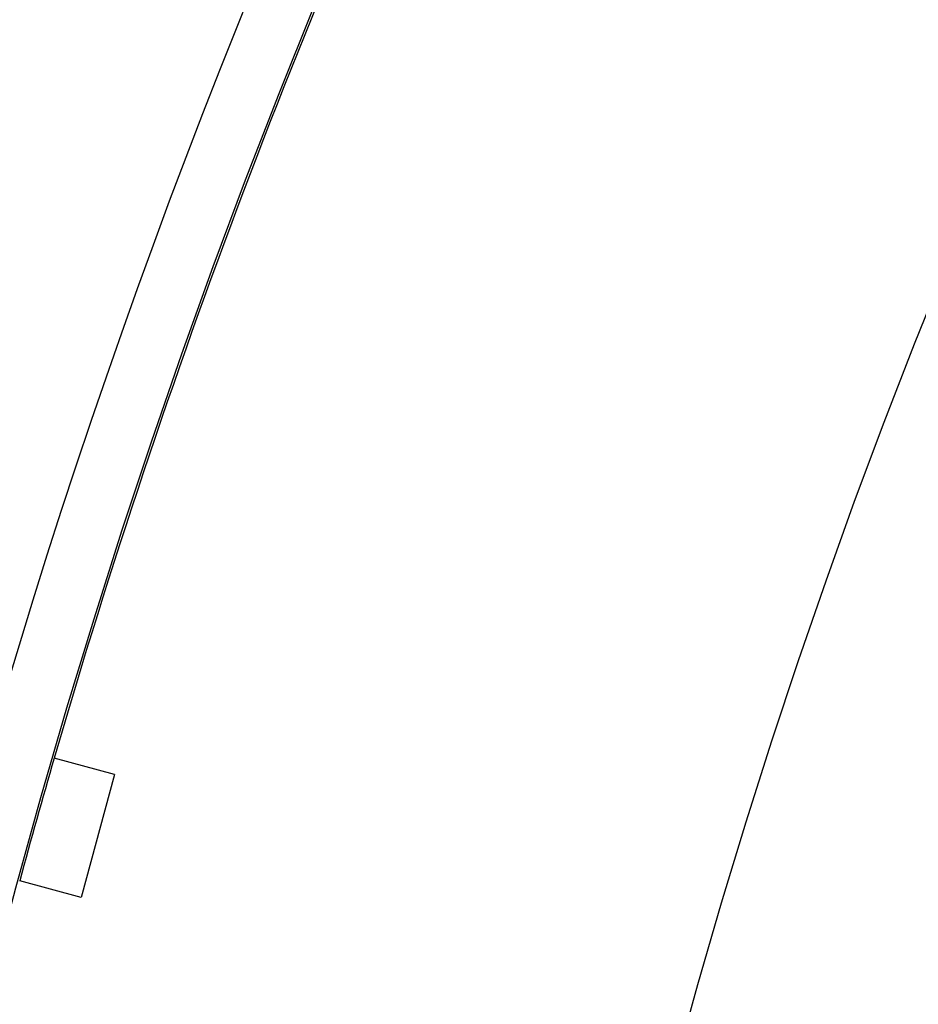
# Model space of a CAD drawing. Header units: millimetres. Extents: x 50 to 4150, y 50 to 2920.
# Tile 53 of 167: x 1268.514 to 1269.219, y 2012.368 to 2013.141. Entities that reach past the tile are written whole.
import ezdxf

# ---------------------------------------------------------------- set-up
doc = ezdxf.new("R2010")
doc.units = ezdxf.units.MM
doc.header["$LTSCALE"] = 10
doc.linetypes.add('SLD-Solido', pattern=[0])
doc.layers.add('QUOTE', color=1, linetype='SLD-Solido')
doc.styles.add('SLDTEXTSTYLE0', font='GOTHIC.TTF', dxfattribs={"width": 0.913})
doc.dimstyles.new('SLDDIMSTYLE0', dxfattribs={"dimtxt": 26.458333, "dimasz": 20, "dimexe": 0, "dimexo": 0.0625, "dimgap": 6.614583, "dimtad": 1, "dimdec": 1, "dimrnd": 1e-09, "dimzin": 12, "dimdsep": 46, "dimtxsty": 'SLDTEXTSTYLE0', "dimsah": 1, "dimcen": 0.09, "dimadec": 0, "dimazin": 3, "dimtfac": 1, "dimtdec": 1, "dimtofl": 0, "dimtmove": 0, "dimatfit": 3, "dimfxl": 1, "dimfrac": 2, "dimtolj": 1, "dimtzin": 12, "dimarcsym": 0})

# ---------------------------------------------------------------- blocks, each defined once
blk = doc.blocks.new('_D')
at = {"layer": 'QUOTE', "transparency": 16777216}
for p, q in [((784.25472, 2020.90096), (784.25472, 2701.32085)), ((1764.25472, 2020.90096), (1764.25472, 2701.32085)), ((1764.25472, 2691.32085), (784.25472, 2691.32085))]:
    blk.add_line(p, q, dxfattribs=at)
for points in [[(784.25472, 2691.32085), (804.25472, 2688.82085), (804.25472, 2693.82085)], [(1764.25472, 2691.32085), (1744.25472, 2693.82085), (1744.25472, 2688.82085)]]:
    blk.add_solid(points, dxfattribs=at)
at = {"layer": 'QUOTE', "transparency": 16777216, "char_height": 26.458333, "attachment_point": 1, "style": 'SLDTEXTSTYLE0'}
for s, insert in [('%%c', (1244.67629, 2725.11724)), ('980', (1284.61368, 2725.11724))]:
    blk.add_mtext(s, dxfattribs=dict(at, insert=insert))
blk = doc.blocks.new('_D_1')
at = {"layer": 'QUOTE', "transparency": 16777216}
for p, q in [((794.25472, 2020.90096), (794.25472, 2573.35478)), ((1754.25472, 2020.90096), (1754.25472, 2573.35478)), ((1754.25472, 2563.35478), (794.25472, 2563.35478))]:
    blk.add_line(p, q, dxfattribs=at)
for points in [[(794.25472, 2563.35478), (814.25472, 2560.85478), (814.25472, 2565.85478)], [(1754.25472, 2563.35478), (1734.25472, 2565.85478), (1734.25472, 2560.85478)]]:
    blk.add_solid(points, dxfattribs=at)
at = {"layer": 'QUOTE', "transparency": 16777216, "char_height": 26.458333, "attachment_point": 1, "style": 'SLDTEXTSTYLE0'}
for s, insert in [('%%c', (1244.67629, 2597.15116)), ('960', (1284.61368, 2597.15116))]:
    blk.add_mtext(s, dxfattribs=dict(at, insert=insert))

msp = doc.modelspace()

# ---------------------------------------------------------------- linework, layer by layer
for p, q in [((1268.5884, 2012.54801), (1268.54097, 2012.56093)), ((1268.5884, 2012.54801), (1268.56212, 2012.45153)), ((1268.56212, 2012.45153), (1268.51387, 2012.46467))]:
    msp.add_line(p, q)
for radius in [490, 490, 480, 480, 150, 148.158, 147.01142, 145.16941, 62.63041, 62.06169, 20, 20, 10.5, 10, 10, 8.25, 8.25, 8, 8, 7.5, 6.5, 6.5, 6, 6, 5.95, 5.4141]:
    msp.add_circle((1274.25472, 2010.90096), radius)
for start, end in [(154.763292, 163.800292), (163.800292, 164.763292)]:
    msp.add_arc((1274.25472, 2010.90096), 5.95, start, end)

# ---------------------------------------------------------------- dimensions: what is measured, and where the dimension line sits
at = {"layer": 'QUOTE'}
for base, p1, p2, picture, middle in [((784.25472, 2691.32085), (1764.25472, 2010.90096), (784.25472, 2010.90096), '_D', (1293.96964, 2691.32085)), ((794.25472, 2563.35478), (1754.25472, 2010.90096), (794.25472, 2010.90096), '_D_1', (1293.96964, 2563.35478))]:
    dim = msp.add_linear_dim(base=base, p1=p1, p2=p2, angle=0, text='%%c<>', dimstyle='SLDDIMSTYLE0', dxfattribs=at)
    dim.commit()
    dim.dimension.update_dxf_attribs({"geometry": picture, "text_midpoint": middle, "dimtype": 160})

doc.saveas('drawing.dxf')
